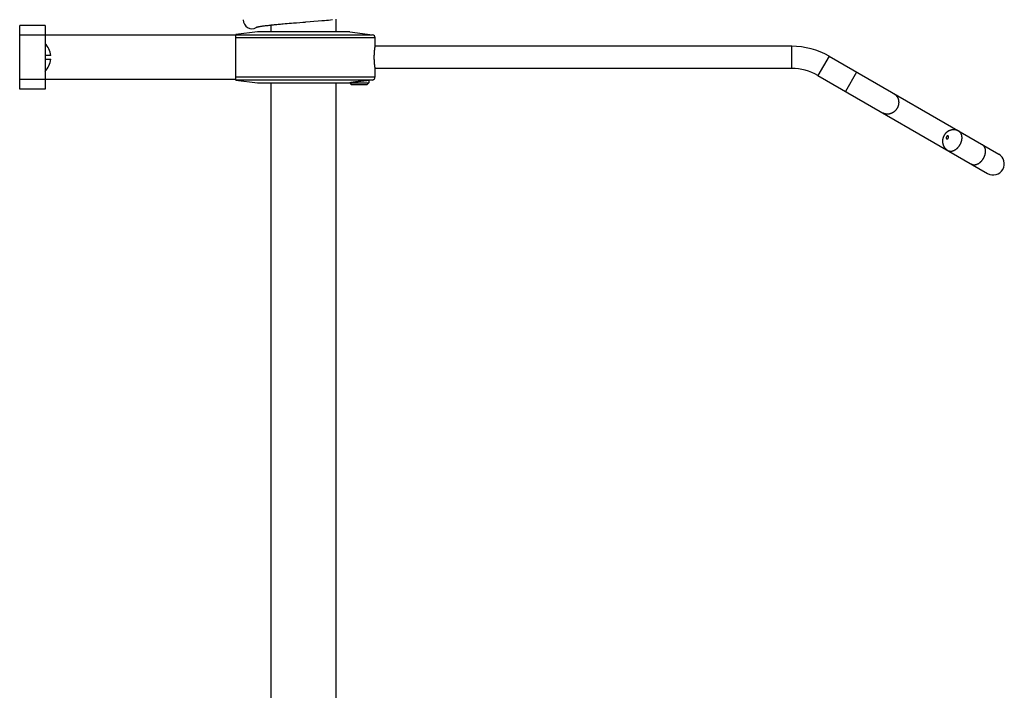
# Model space of a CAD drawing. Header units: millimetres. Extents: x 259 to 1803, y -542 to 1902.
# Tile 101 of 127: x 1261 to 1571, y 1187 to 1398. Entities that reach past the tile are written whole.
import ezdxf

# ---------------------------------------------------------------- set-up
doc = ezdxf.new("R2010")
doc.units = ezdxf.units.MM
doc.header["$LTSCALE"] = 30.734
doc.layers.get('0').update_dxf_attribs({"linetype": 'CONTINUOUS'})

msp = doc.modelspace()

# ---------------------------------------------------------------- linework, layer by layer
at = {"color": 7, "linetype": 'CONTINUOUS'}
for p, q in [((1343.94, 1396.57), (1344.35, 1396.6)), ((1344.35, 1396.6), (1344.97, 1396.66)), ((1344.97, 1396.66), (1345.61, 1396.71)), ((1345.61, 1396.71), (1346.25, 1396.77)), ((1346.25, 1396.77), (1346.91, 1396.83)), ((1346.91, 1396.83), (1347.58, 1396.88)), ((1347.58, 1396.88), (1348.49, 1396.96)), ((1348.49, 1396.96), (1349.63, 1397.05)), ((1352.83, 1397.31), (1353.98, 1397.41)), ((1353.98, 1397.41), (1355.34, 1397.52)), ((1355.34, 1397.52), (1356.45, 1397.61)), ((1356.45, 1397.61), (1357.31, 1397.69)), ((1357.31, 1397.69), (1357.95, 1397.75)), ((1357.95, 1397.75), (1358.58, 1397.8)), ((1358.58, 1397.8), (1359.2, 1397.86)), ((1359.2, 1397.86), (1359.81, 1397.92)), ((1361.02, 1394.05), (1361.02, 1398.04)), ((1261.47, 1376.05), (1261.47, 1396.05)), ((1269.47, 1396.05), (1261.47, 1396.05)), ((1269.47, 1396.05), (1269.47, 1376.05)), ((1336.27, 1394.05), (1329.47, 1393.22)), ((1365.27, 1394.05), (1336.27, 1394.05)), ((1336.65, 1395.72), (1336.8, 1395.74)), ((1336.8, 1395.74), (1336.96, 1395.77)), ((1336.96, 1395.77), (1337.14, 1395.8)), ((1337.14, 1395.8), (1337.33, 1395.83)), ((1337.33, 1395.83), (1337.53, 1395.86)), ((1337.53, 1395.86), (1337.75, 1395.9)), ((1337.75, 1395.9), (1337.98, 1395.93)), ((1337.98, 1395.93), (1338.23, 1395.96)), ((1338.23, 1395.96), (1338.48, 1396)), ((1338.48, 1396), (1338.75, 1396.03)), ((1338.75, 1396.03), (1339.03, 1396.06)), ((1339.03, 1396.06), (1339.32, 1396.1)), ((1339.32, 1396.1), (1339.62, 1396.13)), ((1339.62, 1396.13), (1339.93, 1396.17)), ((1339.93, 1396.17), (1340.25, 1396.2)), ((1340.25, 1396.2), (1340.58, 1396.24)), ((1340.52, 1394.05), (1340.52, 1396.23)), ((1340.58, 1396.24), (1340.92, 1396.28)), ((1340.92, 1396.28), (1341.27, 1396.31)), ((1341.27, 1396.31), (1341.62, 1396.35)), ((1341.62, 1396.35), (1341.99, 1396.38)), ((1341.99, 1396.38), (1342.37, 1396.42)), ((1342.37, 1396.42), (1342.75, 1396.46)), ((1342.75, 1396.46), (1343.14, 1396.49)), ((1343.14, 1396.49), (1343.54, 1396.53)), ((1343.54, 1396.53), (1343.94, 1396.57)), ((1365.27, 1394.05), (1372.4, 1393.18)), ((1329.47, 1393.05), (1269.47, 1393.05)), ((1329.47, 1378.89), (1329.47, 1393.22)), ((1373.27, 1389.55), (1373.27, 1392.19)), ((1504.27, 1389.55), (1373.27, 1389.55)), ((1271.25, 1386.65), (1269.47, 1386.65)), ((1269.47, 1385.45), (1271.25, 1385.45)), ((1516.02, 1386.41), (1569.39, 1355.59)), ((1373.27, 1379.92), (1373.27, 1382.55)), ((1504.27, 1382.55), (1373.27, 1382.55)), ((1329.47, 1379.05), (1269.47, 1379.05)), ((1329.47, 1378.89), (1336.27, 1378.05)), ((1336.27, 1378.05), (1371.27, 1378.05)), ((1340.52, 805.05), (1340.52, 1378.05)), ((1361.02, 1010.18), (1361.02, 1378.05)), ((1365.27, 1378.05), (1365.77, 1377.55)), ((1371.27, 1378.05), (1370.77, 1377.55)), ((1372.4, 1378.93), (1371.27, 1378.79)), ((1371.27, 1378.79), (1371.27, 1378.05)), ((1512.52, 1380.34), (1565.89, 1349.53)), ((1269.47, 1376.05), (1261.47, 1376.05)), ((1365.77, 1377.55), (1370.77, 1377.55))]:
    msp.add_line(p, q, dxfattribs=at)
at = {"color": 9, "linetype": 'CONTINUOUS'}
for p, q in [((1269.47, 1393.05), (1261.47, 1393.05)), ((1329.47, 1393.18), (1372.4, 1393.18)), ((1373.27, 1392.19), (1329.47, 1392.19)), ((1504.27, 1382.55), (1504.27, 1389.55)), ((1516.02, 1386.41), (1512.52, 1380.34)), ((1524.68, 1381.41), (1521.18, 1375.34)), ((1269.47, 1379.05), (1261.47, 1379.05)), ((1329.47, 1379.92), (1373.27, 1379.92)), ((1372.4, 1378.93), (1329.47, 1378.93))]:
    msp.add_line(p, q, dxfattribs=at)
at = {"color": 7, "linetype": 'CONTINUOUS'}
for points in [[(1349.63, 1397.05), (1350.54, 1397.12), (1350.77, 1397.14), (1351.23, 1397.18)], [(1351.23, 1397.18), (1351.45, 1397.2), (1352.83, 1397.31)], [(1335.88, 1395.54), (1335.88, 1395.54), (1335.88, 1395.54), (1335.88, 1395.54), (1335.89, 1395.54), (1335.89, 1395.54), (1335.9, 1395.55), (1335.91, 1395.55), (1335.92, 1395.55), (1335.93, 1395.56), (1335.95, 1395.56), (1335.97, 1395.56), (1335.98, 1395.57), (1336.01, 1395.58), (1336.03, 1395.58), (1336.05, 1395.59), (1336.08, 1395.6), (1336.11, 1395.6), (1336.14, 1395.61), (1336.18, 1395.62), (1336.22, 1395.63), (1336.26, 1395.64), (1336.3, 1395.65), (1336.35, 1395.66), (1336.4, 1395.67), (1336.46, 1395.68), (1336.52, 1395.69), (1336.58, 1395.7), (1336.65, 1395.72)]]:
    msp.add_lwpolyline(points, dxfattribs=at)
for centre, radius, start, end in [((1264.98, 1386.05), 6.29, 5.4737, 44.4525), ((1372.27, 1392.19), 1, 0, 83), ((1504.27, 1366.05), 23.5, 60, 90), ((1264.98, 1386.05), 6.29, 315.5475, 354.5263), ((1504.27, 1366.05), 16.5, 60, 90), ((1372.27, 1379.92), 1, 277, 360), ((1567.64, 1352.56), 3.5, 240, 60)]:
    msp.add_arc(centre, radius, start, end, dxfattribs=at)
for points, knots in [([(1331.77, 1397.91), (1331.77, 1396.92), (1332.87, 1394.94), (1335.19, 1394.94), (1336.07, 1395.55), (1336.16, 1395.61)], [0, 0, 0, 0, 0.474389, 0.948777, 1, 1, 1, 1]), ([(1373.27, 1382.55), (1373.27, 1382.55), (1373.27, 1382.56), (1373.27, 1382.57), (1373.27, 1382.58), (1373.27, 1382.6), (1373.26, 1382.63), (1373.26, 1382.66), (1373.25, 1382.7), (1373.25, 1382.74), (1373.24, 1382.79), (1373.23, 1382.85), (1373.22, 1382.91), (1373.21, 1382.98), (1373.2, 1383.05), (1373.19, 1383.12), (1373.18, 1383.21), (1373.17, 1383.29), (1373.16, 1383.38), (1373.15, 1383.48), (1373.14, 1383.58), (1373.13, 1383.69), (1373.11, 1383.79), (1373.1, 1383.91), (1373.09, 1384.02), (1373.08, 1384.14), (1373.07, 1384.27), (1373.06, 1384.39), (1373.05, 1384.52), (1373.04, 1384.65), (1373.04, 1384.79), (1373.03, 1384.92), (1373.02, 1385.06), (1373.02, 1385.2), (1373.01, 1385.34), (1373.01, 1385.48), (1373, 1385.62), (1373, 1385.77), (1373, 1385.91), (1373, 1386.05), (1373, 1386.2), (1373, 1386.34), (1373, 1386.48), (1373.01, 1386.63), (1373.01, 1386.77), (1373.02, 1386.91), (1373.02, 1387.05), (1373.03, 1387.19), (1373.04, 1387.32), (1373.04, 1387.45), (1373.05, 1387.59), (1373.06, 1387.72), (1373.07, 1387.84), (1373.08, 1387.96), (1373.09, 1388.08), (1373.1, 1388.2), (1373.11, 1388.31), (1373.13, 1388.42), (1373.14, 1388.53), (1373.15, 1388.63), (1373.16, 1388.72), (1373.17, 1388.82), (1373.18, 1388.9), (1373.19, 1388.98), (1373.2, 1389.06), (1373.21, 1389.13), (1373.22, 1389.2), (1373.23, 1389.26), (1373.24, 1389.31), (1373.25, 1389.36), (1373.25, 1389.41), (1373.26, 1389.45), (1373.26, 1389.48), (1373.27, 1389.5), (1373.27, 1389.53), (1373.27, 1389.54), (1373.27, 1389.55), (1373.27, 1389.55), (1373.27, 1389.55)], [0, 0, 0, 0, 0.000426, 0.001704, 0.003832, 0.006808, 0.010627, 0.015285, 0.020774, 0.027088, 0.034218, 0.04215, 0.050878, 0.060384, 0.070648, 0.08166, 0.093396, 0.105841, 0.118963, 0.132747, 0.147161, 0.16218, 0.177776, 0.193914, 0.210571, 0.227707, 0.245297, 0.263303, 0.281693, 0.300438, 0.319495, 0.338844, 0.35844, 0.378259, 0.398266, 0.418424, 0.438713, 0.459087, 0.47953, 0.5, 0.52047, 0.540913, 0.561287, 0.581576, 0.601734, 0.621741, 0.64156, 0.661156, 0.680505, 0.699562, 0.718307, 0.736697, 0.754703, 0.772294, 0.789429, 0.806087, 0.822224, 0.83782, 0.852839, 0.867253, 0.881037, 0.89416, 0.906604, 0.91834, 0.929352, 0.939616, 0.949122, 0.95785, 0.965782, 0.972912, 0.979226, 0.984715, 0.989373, 0.993192, 0.996168, 0.998296, 0.999574, 1, 1, 1, 1]), ([(1371.27, 1378.79), (1371.27, 1378.79), (1371.27, 1378.79), (1371.26, 1378.79), (1371.25, 1378.79), (1371.23, 1378.79), (1371.2, 1378.78), (1371.17, 1378.78), (1371.14, 1378.78), (1371.1, 1378.77), (1371.05, 1378.77), (1371, 1378.76), (1370.94, 1378.76), (1370.88, 1378.75), (1370.82, 1378.74), (1370.75, 1378.73), (1370.67, 1378.73), (1370.59, 1378.72), (1370.51, 1378.71), (1370.42, 1378.7), (1370.33, 1378.69), (1370.23, 1378.68), (1370.13, 1378.67), (1370.03, 1378.66), (1369.92, 1378.64), (1369.81, 1378.63), (1369.7, 1378.62), (1369.59, 1378.61), (1369.47, 1378.59), (1369.35, 1378.58), (1369.23, 1378.57), (1369.11, 1378.55), (1368.98, 1378.54), (1368.85, 1378.52), (1368.73, 1378.51), (1368.6, 1378.49), (1368.47, 1378.48), (1368.34, 1378.46), (1368.21, 1378.45), (1368.08, 1378.43), (1367.95, 1378.41), (1367.82, 1378.4), (1367.69, 1378.38), (1367.57, 1378.37), (1367.44, 1378.35), (1367.32, 1378.33), (1367.2, 1378.32), (1367.08, 1378.3), (1366.96, 1378.29), (1366.84, 1378.27), (1366.73, 1378.26), (1366.62, 1378.24), (1366.52, 1378.23), (1366.41, 1378.22), (1366.31, 1378.2), (1366.22, 1378.19), (1366.13, 1378.18), (1366.04, 1378.16), (1365.95, 1378.15), (1365.87, 1378.14), (1365.8, 1378.13), (1365.73, 1378.12), (1365.66, 1378.11), (1365.6, 1378.1), (1365.55, 1378.09), (1365.5, 1378.09), (1365.45, 1378.08), (1365.41, 1378.07), (1365.37, 1378.07), (1365.34, 1378.06), (1365.32, 1378.06), (1365.3, 1378.06), (1365.29, 1378.06), (1365.28, 1378.05), (1365.27, 1378.05), (1365.27, 1378.05)], [0, 0, 0, 0, 0.000459, 0.001836, 0.004127, 0.007329, 0.011437, 0.016442, 0.022337, 0.02911, 0.036749, 0.045241, 0.054573, 0.064723, 0.075679, 0.087419, 0.099919, 0.113164, 0.127122, 0.141774, 0.157095, 0.173047, 0.189612, 0.206758, 0.224448, 0.242659, 0.26135, 0.280489, 0.300047, 0.319975, 0.340248, 0.360826, 0.381665, 0.402734, 0.423989, 0.44539, 0.466902, 0.488477, 0.510079, 0.531668, 0.5532, 0.574635, 0.595934, 0.617055, 0.637957, 0.658603, 0.678951, 0.698961, 0.718602, 0.737828, 0.756606, 0.774904, 0.792679, 0.809908, 0.826552, 0.842576, 0.857965, 0.872677, 0.886688, 0.89998, 0.912519, 0.92429, 0.93527, 0.945437, 0.954781, 0.96328, 0.970921, 0.977694, 0.983584, 0.988584, 0.992685, 0.995882, 0.998169, 0.999542, 1, 1, 1, 1]), ([(1556.84, 1362.84), (1556.8, 1362.86), (1556.72, 1362.91), (1556.6, 1362.97), (1556.47, 1363.02), (1556.34, 1363.08), (1556.21, 1363.12), (1556.08, 1363.16), (1555.94, 1363.19), (1555.8, 1363.22), (1555.67, 1363.25), (1555.53, 1363.26), (1555.38, 1363.27), (1555.24, 1363.28), (1555.1, 1363.28), (1554.96, 1363.27), (1554.81, 1363.25), (1554.67, 1363.23), (1554.53, 1363.21), (1554.39, 1363.17), (1554.25, 1363.14), (1554.11, 1363.09), (1553.97, 1363.04), (1553.83, 1362.98), (1553.7, 1362.92), (1553.57, 1362.85), (1553.44, 1362.77), (1553.31, 1362.69), (1553.19, 1362.61), (1553.07, 1362.51), (1552.95, 1362.42), (1552.84, 1362.32), (1552.73, 1362.21), (1552.63, 1362.1), (1552.53, 1361.98), (1552.44, 1361.86), (1552.35, 1361.74), (1552.26, 1361.61), (1552.21, 1361.53), (1552.19, 1361.48)], [0, 0, 0, 0, 0.025507, 0.051046, 0.076578, 0.102375, 0.128215, 0.153933, 0.179917, 0.206111, 0.232067, 0.258262, 0.284791, 0.310968, 0.337515, 0.364283, 0.390601, 0.417689, 0.444548, 0.471305, 0.498669, 0.525466, 0.553061, 0.580246, 0.607815, 0.635292, 0.66292, 0.69058, 0.718733, 0.74717, 0.775177, 0.802786, 0.83141, 0.859856, 0.887947, 0.916038, 0.944298, 0.972276, 1, 1, 1, 1]), ([(1552.19, 1361.48), (1552.16, 1361.44), (1552.12, 1361.36), (1552.05, 1361.22), (1551.99, 1361.09), (1551.94, 1360.96), (1551.89, 1360.82), (1551.84, 1360.68), (1551.8, 1360.54), (1551.77, 1360.4), (1551.75, 1360.27), (1551.73, 1360.13), (1551.71, 1359.99), (1551.7, 1359.84), (1551.7, 1359.71), (1551.7, 1359.57), (1551.7, 1359.43), (1551.72, 1359.29), (1551.73, 1359.15), (1551.76, 1359.02), (1551.79, 1358.88), (1551.82, 1358.75), (1551.86, 1358.62), (1551.9, 1358.49), (1551.95, 1358.37), (1552.01, 1358.24), (1552.06, 1358.12), (1552.13, 1358), (1552.2, 1357.89), (1552.27, 1357.78), (1552.35, 1357.67), (1552.43, 1357.56), (1552.51, 1357.46), (1552.6, 1357.36), (1552.7, 1357.26), (1552.79, 1357.17), (1552.9, 1357.08), (1553, 1357), (1553.11, 1356.92), (1553.22, 1356.85), (1553.3, 1356.8), (1553.34, 1356.78)], [0, 0, 0, 0, 0.027373, 0.054711, 0.082062, 0.109076, 0.135807, 0.162671, 0.189708, 0.215664, 0.241649, 0.267964, 0.294693, 0.320477, 0.34661, 0.372354, 0.398344, 0.424069, 0.449595, 0.475369, 0.500399, 0.525912, 0.551008, 0.575984, 0.601428, 0.626061, 0.650955, 0.676283, 0.700743, 0.725552, 0.750738, 0.775292, 0.800051, 0.825116, 0.849924, 0.874717, 0.899733, 0.924793, 0.949741, 0.974821, 1, 1, 1, 1])]:
    msp.add_open_spline(points, degree=3, knots=knots, dxfattribs=at)
at = {"color": 9, "linetype": 'CONTINUOUS'}
for points, knots in [([(1536.42, 1374.63), (1536.46, 1374.61), (1536.53, 1374.56), (1536.64, 1374.49), (1536.75, 1374.41), (1536.85, 1374.33), (1536.95, 1374.24), (1537.04, 1374.15), (1537.13, 1374.05), (1537.22, 1373.95), (1537.3, 1373.85), (1537.37, 1373.74), (1537.45, 1373.63), (1537.51, 1373.51), (1537.58, 1373.39), (1537.64, 1373.27), (1537.69, 1373.15), (1537.74, 1373.02), (1537.78, 1372.89), (1537.81, 1372.76), (1537.85, 1372.62), (1537.87, 1372.49), (1537.89, 1372.35), (1537.91, 1372.21), (1537.92, 1372.07), (1537.92, 1371.93), (1537.92, 1371.79), (1537.91, 1371.65), (1537.9, 1371.51), (1537.88, 1371.37), (1537.86, 1371.23), (1537.83, 1371.09), (1537.8, 1370.95), (1537.76, 1370.81), (1537.71, 1370.67), (1537.66, 1370.54), (1537.61, 1370.4), (1537.55, 1370.27), (1537.48, 1370.14), (1537.43, 1370.06), (1537.41, 1370.02)], [0, 0, 0, 0, 0.024967, 0.049943, 0.074939, 0.099963, 0.125025, 0.150133, 0.175296, 0.200522, 0.225818, 0.251192, 0.276649, 0.302197, 0.327839, 0.35358, 0.379424, 0.405374, 0.431432, 0.457599, 0.483877, 0.510265, 0.536761, 0.563366, 0.590076, 0.616888, 0.643799, 0.670805, 0.6979, 0.72508, 0.752337, 0.779667, 0.807062, 0.834515, 0.862017, 0.889563, 0.917142, 0.944747, 0.972369, 1, 1, 1, 1]), ([(1537.41, 1370.02), (1537.39, 1369.98), (1537.34, 1369.89), (1537.26, 1369.77), (1537.17, 1369.65), (1537.09, 1369.54), (1536.99, 1369.43), (1536.9, 1369.32), (1536.8, 1369.22), (1536.69, 1369.12), (1536.59, 1369.02), (1536.48, 1368.93), (1536.36, 1368.85), (1536.25, 1368.76), (1536.13, 1368.69), (1536.01, 1368.62), (1535.88, 1368.55), (1535.76, 1368.49), (1535.63, 1368.43), (1535.5, 1368.38), (1535.37, 1368.34), (1535.24, 1368.3), (1535.11, 1368.26), (1534.97, 1368.23), (1534.84, 1368.21), (1534.7, 1368.19), (1534.57, 1368.18), (1534.44, 1368.18), (1534.3, 1368.18), (1534.17, 1368.19), (1534.04, 1368.2), (1533.91, 1368.22), (1533.78, 1368.24), (1533.65, 1368.27), (1533.52, 1368.31), (1533.4, 1368.35), (1533.27, 1368.39), (1533.15, 1368.45), (1533.04, 1368.5), (1532.96, 1368.55), (1532.92, 1368.57)], [0, 0, 0, 0, 0.027631, 0.055253, 0.082858, 0.110437, 0.137983, 0.165485, 0.192938, 0.220333, 0.247663, 0.27492, 0.3021, 0.329195, 0.356201, 0.383112, 0.409924, 0.436634, 0.463239, 0.489735, 0.516123, 0.542401, 0.568568, 0.594626, 0.620576, 0.64642, 0.672161, 0.697803, 0.723351, 0.748808, 0.774182, 0.799478, 0.824704, 0.849867, 0.874975, 0.900037, 0.925061, 0.950057, 0.975033, 1, 1, 1, 1]), ([(1557.22, 1358.58), (1557.24, 1358.62), (1557.29, 1358.71), (1557.36, 1358.83), (1557.42, 1358.96), (1557.48, 1359.1), (1557.53, 1359.23), (1557.58, 1359.36), (1557.63, 1359.5), (1557.67, 1359.63), (1557.71, 1359.77), (1557.74, 1359.9), (1557.77, 1360.04), (1557.8, 1360.17), (1557.82, 1360.3), (1557.83, 1360.44), (1557.84, 1360.57), (1557.85, 1360.7), (1557.85, 1360.83), (1557.84, 1360.96), (1557.83, 1361.08), (1557.82, 1361.21), (1557.8, 1361.33), (1557.78, 1361.45), (1557.75, 1361.56), (1557.72, 1361.67), (1557.68, 1361.78), (1557.64, 1361.89), (1557.6, 1361.99), (1557.55, 1362.09), (1557.5, 1362.19), (1557.44, 1362.28), (1557.38, 1362.36), (1557.31, 1362.45), (1557.24, 1362.52), (1557.17, 1362.6), (1557.09, 1362.67), (1557.01, 1362.73), (1556.93, 1362.79), (1556.87, 1362.82), (1556.84, 1362.84)], [0, 0, 0, 0, 0.030677, 0.061328, 0.091926, 0.122445, 0.152858, 0.183141, 0.213269, 0.243218, 0.272964, 0.302484, 0.331758, 0.360766, 0.389487, 0.417905, 0.446004, 0.47377, 0.501189, 0.528251, 0.554948, 0.581273, 0.607223, 0.632796, 0.657992, 0.682815, 0.707273, 0.731373, 0.755129, 0.778555, 0.80167, 0.824494, 0.847052, 0.869369, 0.891475, 0.913402, 0.935182, 0.95685, 0.978444, 1, 1, 1, 1]), ([(1552.94, 1361.05), (1552.93, 1361.04), (1552.92, 1361.02), (1552.91, 1360.99), (1552.89, 1360.96), (1552.88, 1360.93), (1552.87, 1360.9), (1552.86, 1360.87), (1552.86, 1360.84), (1552.85, 1360.81), (1552.85, 1360.78), (1552.85, 1360.75), (1552.85, 1360.72), (1552.85, 1360.69), (1552.85, 1360.66), (1552.86, 1360.63), (1552.87, 1360.61), (1552.88, 1360.58), (1552.89, 1360.56), (1552.9, 1360.54), (1552.91, 1360.52), (1552.93, 1360.5), (1552.94, 1360.48), (1552.96, 1360.46), (1552.98, 1360.45), (1553, 1360.44), (1553.02, 1360.43), (1553.05, 1360.42), (1553.07, 1360.41), (1553.09, 1360.41), (1553.12, 1360.41), (1553.14, 1360.41), (1553.17, 1360.41), (1553.19, 1360.42), (1553.22, 1360.42), (1553.25, 1360.43), (1553.27, 1360.44), (1553.3, 1360.46), (1553.33, 1360.47), (1553.35, 1360.49), (1553.38, 1360.51), (1553.4, 1360.53), (1553.42, 1360.55), (1553.45, 1360.57), (1553.47, 1360.59), (1553.49, 1360.62), (1553.51, 1360.65), (1553.53, 1360.67), (1553.54, 1360.69), (1553.55, 1360.7)], [0, 0, 0, 0, 0.024283, 0.048698, 0.073161, 0.097585, 0.12188, 0.145961, 0.169743, 0.19315, 0.216126, 0.23865, 0.260711, 0.282304, 0.303422, 0.324056, 0.344203, 0.363868, 0.383074, 0.401855, 0.420256, 0.438332, 0.456145, 0.473766, 0.491267, 0.508729, 0.52623, 0.54385, 0.561664, 0.57974, 0.598142, 0.616924, 0.63613, 0.655796, 0.675943, 0.696577, 0.717695, 0.739288, 0.761349, 0.783874, 0.806851, 0.83026, 0.854044, 0.878125, 0.902422, 0.926846, 0.951308, 0.975721, 1, 1, 1, 1]), ([(1553.55, 1360.7), (1553.55, 1360.71), (1553.56, 1360.73), (1553.58, 1360.76), (1553.59, 1360.79), (1553.6, 1360.82), (1553.61, 1360.85), (1553.62, 1360.88), (1553.63, 1360.91), (1553.63, 1360.95), (1553.63, 1360.98), (1553.64, 1361.01), (1553.63, 1361.04), (1553.63, 1361.06), (1553.63, 1361.09), (1553.62, 1361.12), (1553.62, 1361.15), (1553.61, 1361.17), (1553.6, 1361.2), (1553.58, 1361.22), (1553.57, 1361.24), (1553.56, 1361.26), (1553.54, 1361.27), (1553.52, 1361.29), (1553.5, 1361.3), (1553.48, 1361.32), (1553.46, 1361.33), (1553.44, 1361.33), (1553.41, 1361.34), (1553.39, 1361.34), (1553.36, 1361.34), (1553.34, 1361.34), (1553.31, 1361.34), (1553.29, 1361.34), (1553.26, 1361.33), (1553.23, 1361.32), (1553.21, 1361.31), (1553.18, 1361.3), (1553.16, 1361.28), (1553.13, 1361.27), (1553.11, 1361.25), (1553.08, 1361.23), (1553.06, 1361.21), (1553.03, 1361.18), (1553.01, 1361.16), (1552.99, 1361.13), (1552.97, 1361.11), (1552.95, 1361.08), (1552.94, 1361.06), (1552.94, 1361.05)], [0, 0, 0, 0, 0.024283, 0.048698, 0.073161, 0.097585, 0.12188, 0.145961, 0.169743, 0.19315, 0.216126, 0.23865, 0.260711, 0.282304, 0.303422, 0.324056, 0.344203, 0.363868, 0.383074, 0.401855, 0.420256, 0.438332, 0.456145, 0.473766, 0.491267, 0.508729, 0.52623, 0.54385, 0.561664, 0.57974, 0.598142, 0.616924, 0.63613, 0.655796, 0.675943, 0.696577, 0.717695, 0.739288, 0.761349, 0.783874, 0.806851, 0.83026, 0.854044, 0.878125, 0.902422, 0.926846, 0.951308, 0.975721, 1, 1, 1, 1]), ([(1553.34, 1356.78), (1553.37, 1356.76), (1553.43, 1356.73), (1553.52, 1356.69), (1553.62, 1356.65), (1553.71, 1356.62), (1553.81, 1356.59), (1553.92, 1356.57), (1554.02, 1356.55), (1554.13, 1356.54), (1554.23, 1356.54), (1554.34, 1356.54), (1554.45, 1356.55), (1554.57, 1356.56), (1554.68, 1356.58), (1554.79, 1356.6), (1554.9, 1356.63), (1555.02, 1356.66), (1555.13, 1356.7), (1555.25, 1356.75), (1555.36, 1356.8), (1555.47, 1356.85), (1555.58, 1356.91), (1555.7, 1356.98), (1555.81, 1357.05), (1555.92, 1357.12), (1556.02, 1357.2), (1556.13, 1357.29), (1556.24, 1357.37), (1556.34, 1357.47), (1556.44, 1357.56), (1556.54, 1357.66), (1556.63, 1357.77), (1556.73, 1357.87), (1556.82, 1357.98), (1556.9, 1358.1), (1556.99, 1358.21), (1557.07, 1358.33), (1557.15, 1358.46), (1557.2, 1358.54), (1557.22, 1358.58)], [0, 0, 0, 0, 0.021556, 0.04315, 0.064818, 0.086598, 0.108525, 0.130631, 0.152948, 0.175506, 0.19833, 0.221445, 0.244871, 0.268627, 0.292727, 0.317185, 0.342008, 0.367204, 0.392777, 0.418727, 0.445052, 0.471749, 0.498811, 0.52623, 0.553996, 0.582095, 0.610513, 0.639234, 0.668242, 0.697516, 0.727036, 0.756782, 0.786731, 0.816859, 0.847142, 0.877555, 0.908074, 0.938672, 0.969323, 1, 1, 1, 1]), ([(1564.62, 1354.31), (1564.64, 1354.35), (1564.69, 1354.44), (1564.75, 1354.56), (1564.82, 1354.69), (1564.88, 1354.82), (1564.93, 1354.96), (1564.98, 1355.09), (1565.03, 1355.22), (1565.07, 1355.36), (1565.11, 1355.49), (1565.14, 1355.63), (1565.17, 1355.76), (1565.19, 1355.9), (1565.21, 1356.03), (1565.23, 1356.17), (1565.24, 1356.3), (1565.24, 1356.43), (1565.24, 1356.56), (1565.24, 1356.69), (1565.23, 1356.81), (1565.22, 1356.94), (1565.2, 1357.06), (1565.18, 1357.18), (1565.15, 1357.29), (1565.12, 1357.4), (1565.08, 1357.51), (1565.04, 1357.62), (1565, 1357.72), (1564.95, 1357.82), (1564.89, 1357.92), (1564.83, 1358.01), (1564.77, 1358.09), (1564.71, 1358.18), (1564.64, 1358.25), (1564.56, 1358.33), (1564.49, 1358.4), (1564.41, 1358.46), (1564.32, 1358.52), (1564.27, 1358.55), (1564.24, 1358.57)], [0, 0, 0, 0, 0.030677, 0.061328, 0.091926, 0.122445, 0.152858, 0.183141, 0.213269, 0.243218, 0.272964, 0.302484, 0.331758, 0.360766, 0.389487, 0.417905, 0.446004, 0.47377, 0.501189, 0.528251, 0.554948, 0.581273, 0.607223, 0.632796, 0.657992, 0.682815, 0.707273, 0.731373, 0.755129, 0.778555, 0.80167, 0.824494, 0.847052, 0.869369, 0.891475, 0.913402, 0.935182, 0.95685, 0.978444, 1, 1, 1, 1]), ([(1560.74, 1352.51), (1560.77, 1352.49), (1560.83, 1352.46), (1560.92, 1352.42), (1561.01, 1352.38), (1561.11, 1352.35), (1561.21, 1352.32), (1561.31, 1352.3), (1561.42, 1352.28), (1561.52, 1352.27), (1561.63, 1352.27), (1561.74, 1352.27), (1561.85, 1352.27), (1561.96, 1352.29), (1562.07, 1352.3), (1562.19, 1352.33), (1562.3, 1352.36), (1562.41, 1352.39), (1562.53, 1352.43), (1562.64, 1352.48), (1562.76, 1352.53), (1562.87, 1352.58), (1562.98, 1352.64), (1563.09, 1352.71), (1563.2, 1352.78), (1563.31, 1352.85), (1563.42, 1352.93), (1563.53, 1353.01), (1563.63, 1353.1), (1563.73, 1353.2), (1563.84, 1353.29), (1563.93, 1353.39), (1564.03, 1353.5), (1564.12, 1353.6), (1564.21, 1353.71), (1564.3, 1353.83), (1564.38, 1353.94), (1564.47, 1354.06), (1564.54, 1354.18), (1564.59, 1354.27), (1564.62, 1354.31)], [0, 0, 0, 0, 0.021556, 0.04315, 0.064818, 0.086598, 0.108525, 0.130631, 0.152948, 0.175506, 0.19833, 0.221445, 0.244871, 0.268627, 0.292727, 0.317185, 0.342008, 0.367204, 0.392777, 0.418727, 0.445052, 0.471749, 0.498811, 0.52623, 0.553996, 0.582095, 0.610513, 0.639234, 0.668242, 0.697516, 0.727036, 0.756782, 0.786731, 0.816859, 0.847142, 0.877555, 0.908074, 0.938672, 0.969323, 1, 1, 1, 1])]:
    msp.add_open_spline(points, degree=3, knots=knots, dxfattribs=at)

doc.saveas('drawing.dxf')
